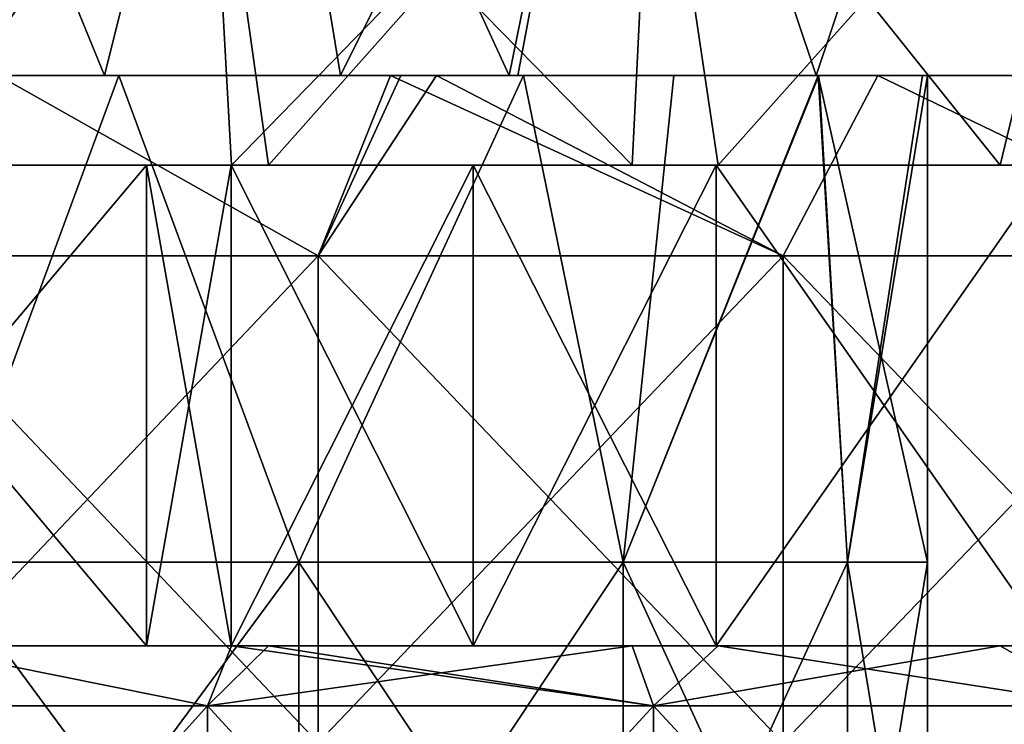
# Model space of a CAD drawing. Header units: inches. Extents: x -3.56 to 3.56, y -0.38 to 0.62.
# Tile 108 of 256: x -1.11 to -0.95, y 0.39 to 0.51. Entities that reach past the tile are written whole.
import ezdxf

# ---------------------------------------------------------------- set-up
doc = ezdxf.new("R2010")
doc.units = ezdxf.units.IN
doc.header["$LTSCALE"] = 65.185185
doc.header["$MEASUREMENT"] = 0
for name, color, linetype in [('1', 7, 'CONTINUOUS'), ('12', 7, 'CONTINUOUS'), ('13', 7, 'CONTINUOUS'), ('14', 7, 'CONTINUOUS'), ('15', 7, 'CONTINUOUS'), ('2', 7, 'CONTINUOUS'), ('20', 7, 'CONTINUOUS'), ('21', 7, 'CONTINUOUS'), ('3', 7, 'CONTINUOUS'), ('4', 7, 'CONTINUOUS'), ('6', 7, 'CONTINUOUS'), ('7', 7, 'CONTINUOUS')]:
    doc.layers.add(name, color=color, linetype=linetype)

msp = doc.modelspace()

# ---------------------------------------------------------------- linework, layer by layer
at = {"layer": '1', "color": 13, "linetype": 'Continuous', "true_color": 0xd67263}
for points in [[(-1.10851, 0.5, 3.00273), (-1.14734, 0.5, 2.92265), (-1.1884, 0.5, 3.00273), (-1.10851, 0.5, 3.00273)], [(-1.10851, 0.5, 3.00273), (-1.1884, 0.5, 3.00273), (-1.1522, 0.5, 3.08281), (-1.10851, 0.5, 3.00273)], [(-1.11079, 0.5, 2.68241), (-1.17705, 0.5, 2.62301), (-1.18787, 0.5, 2.68241), (-1.11079, 0.5, 2.68241)], [(-1.11079, 0.5, 2.68241), (-1.18787, 0.5, 2.68241), (-1.17814, 0.5, 2.76249), (-1.11079, 0.5, 2.68241)], [(-1.10942, 0.5, -2.68295), (-1.17657, 0.5, -2.76303), (-1.18655, 0.5, -2.68295), (-1.10942, 0.5, -2.68295)], [(-1.10942, 0.5, -2.68295), (-1.18655, 0.5, -2.68295), (-1.13884, 0.5, -2.63982), (-1.10942, 0.5, -2.68295)], [(-1.10165, 0.5, 2.76249), (-1.11079, 0.5, 2.68241), (-1.17814, 0.5, 2.76249), (-1.10165, 0.5, 2.76249)], [(-1.10165, 0.5, 2.76249), (-1.17814, 0.5, 2.76249), (-1.16819, 0.5, 2.84257), (-1.10165, 0.5, 2.76249)], [(-1.13884, 0.5, 2.63982), (-1.17705, 0.5, 2.62301), (-1.11079, 0.5, 2.68241), (-1.13884, 0.5, 2.63982)], [(-1.10003, 0.5, -2.76303), (-1.13012, 0.5, -2.84311), (-1.17657, 0.5, -2.76303), (-1.10003, 0.5, -2.76303)], [(-1.10003, 0.5, -2.76303), (-1.17657, 0.5, -2.76303), (-1.10942, 0.5, -2.68295), (-1.10003, 0.5, -2.76303)], [(-1.09441, 0.5, 2.84257), (-1.10165, 0.5, 2.76249), (-1.16819, 0.5, 2.84257), (-1.09441, 0.5, 2.84257)], [(-1.09441, 0.5, 2.84257), (-1.16819, 0.5, 2.84257), (-1.14734, 0.5, 2.92265), (-1.09441, 0.5, 2.84257)], [(-1.16451, 0.5, -2.90153), (-1.13012, 0.5, -2.84311), (-1.09798, 0.5, -2.88366), (-1.16451, 0.5, -2.90153)], [(-1.1585, 0.5, -3.16343), (-1.16451, 0.5, -3.1318), (-1.09798, 0.5, -3.14966), (-1.1585, 0.5, -3.16343)], [(-1.07929, 0.5, 3.16289), (-1.1522, 0.5, 3.08281), (-1.15924, 0.5, 3.16289), (-1.07929, 0.5, 3.16289)], [(-1.07929, 0.5, 3.16289), (-1.15924, 0.5, 3.16289), (-1.15565, 0.5, 3.24297), (-1.07929, 0.5, 3.16289)], [(-1.0786, 0.5, -3.16343), (-1.1585, 0.5, -3.16343), (-1.09798, 0.5, -3.14966), (-1.0786, 0.5, -3.16343)], [(-1.1585, 0.5, -3.16343), (-1.0786, 0.5, -3.16343), (-1.15475, 0.5, -3.24351), (-1.1585, 0.5, -3.16343)], [(-1.07595, 0.5, 3.24297), (-1.07929, 0.5, 3.16289), (-1.15565, 0.5, 3.24297), (-1.07595, 0.5, 3.24297)], [(-1.07595, 0.5, 3.24297), (-1.15565, 0.5, 3.24297), (-1.12796, 0.5, 3.32305), (-1.07595, 0.5, 3.24297)], [(-1.15475, 0.5, -3.24351), (-1.0786, 0.5, -3.16343), (-1.07511, 0.5, -3.24351), (-1.15475, 0.5, -3.24351)], [(-1.15475, 0.5, -3.24351), (-1.07511, 0.5, -3.24351), (-1.12675, 0.5, -3.32359), (-1.15475, 0.5, -3.24351)], [(-1.07313, 0.5, 3.08281), (-1.10851, 0.5, 3.00273), (-1.1522, 0.5, 3.08281), (-1.07313, 0.5, 3.08281)], [(-1.07313, 0.5, 3.08281), (-1.1522, 0.5, 3.08281), (-1.07929, 0.5, 3.16289), (-1.07313, 0.5, 3.08281)], [(-1.06742, 0.5, 2.92265), (-1.09441, 0.5, 2.84257), (-1.14734, 0.5, 2.92265), (-1.06742, 0.5, 2.92265)], [(-1.06742, 0.5, 2.92265), (-1.14734, 0.5, 2.92265), (-1.10851, 0.5, 3.00273), (-1.06742, 0.5, 2.92265)], [(-1.10033, 0.5, -2.65609), (-1.10942, 0.5, -2.68295), (-1.13884, 0.5, -2.63982), (-1.10033, 0.5, -2.65609)], [(-1.10033, 0.5, 2.65609), (-1.13884, 0.5, 2.63982), (-1.11079, 0.5, 2.68241), (-1.10033, 0.5, 2.65609)], [(-1.13012, 0.5, -2.84311), (-1.05194, 0.5, -2.84311), (-1.09798, 0.5, -2.88366), (-1.13012, 0.5, -2.84311)], [(-1.05194, 0.5, -2.84311), (-1.13012, 0.5, -2.84311), (-1.10003, 0.5, -2.76303), (-1.05194, 0.5, -2.84311)], [(-1.05018, 0.5, 3.32305), (-1.07595, 0.5, 3.24297), (-1.12796, 0.5, 3.32305), (-1.05018, 0.5, 3.32305)], [(-1.05018, 0.5, 3.32305), (-1.12796, 0.5, 3.32305), (-1.0533, 0.5, 3.4032), (-1.05018, 0.5, 3.32305)], [(-1.0533, 0.5, 3.4032), (-1.12796, 0.5, 3.32305), (-1.11783, 0.5, 3.38256), (-1.0533, 0.5, 3.4032)], [(-1.12675, 0.5, -3.32359), (-1.07511, 0.5, -3.24351), (-1.04905, 0.5, -3.32359), (-1.12675, 0.5, -3.32359)], [(-1.12675, 0.5, -3.32359), (-1.04905, 0.5, -3.32359), (-1.11783, 0.5, -3.38256), (-1.12675, 0.5, -3.32359)], [(-1.11783, 0.5, -3.38256), (-1.04905, 0.5, -3.32359), (-1.0516, 0.5, -3.40373), (-1.11783, 0.5, -3.38256)], [(-1.06155, 0.5, 2.67182), (-1.10033, 0.5, 2.65609), (-1.11079, 0.5, 2.68241), (-1.06155, 0.5, 2.67182)], [(-1.03381, 0.5, 2.68267), (-1.06155, 0.5, 2.67182), (-1.11079, 0.5, 2.68241), (-1.03381, 0.5, 2.68267)], [(-1.03381, 0.5, 2.68267), (-1.11079, 0.5, 2.68241), (-1.10165, 0.5, 2.76249), (-1.03381, 0.5, 2.68267)], [(-1.03239, 0.5, -2.68321), (-1.10003, 0.5, -2.76303), (-1.10942, 0.5, -2.68295), (-1.03239, 0.5, -2.68321)], [(-1.03239, 0.5, -2.68321), (-1.10942, 0.5, -2.68295), (-1.06155, 0.5, -2.67182), (-1.03239, 0.5, -2.68321)], [(-1.06155, 0.5, -2.67182), (-1.10942, 0.5, -2.68295), (-1.10033, 0.5, -2.65609), (-1.06155, 0.5, -2.67182)], [(-1.02861, 0.5, 3.00273), (-1.06742, 0.5, 2.92265), (-1.10851, 0.5, 3.00273), (-1.02861, 0.5, 3.00273)], [(-1.02861, 0.5, 3.00273), (-1.10851, 0.5, 3.00273), (-1.07313, 0.5, 3.08281), (-1.02861, 0.5, 3.00273)], [(-1.02517, 0.5, 2.76249), (-1.03381, 0.5, 2.68267), (-1.10165, 0.5, 2.76249), (-1.02517, 0.5, 2.76249)], [(-1.02517, 0.5, 2.76249), (-1.10165, 0.5, 2.76249), (-1.09441, 0.5, 2.84257), (-1.02517, 0.5, 2.76249)], [(-1.02348, 0.5, -2.76303), (-1.05194, 0.5, -2.84311), (-1.10003, 0.5, -2.76303), (-1.02348, 0.5, -2.76303)], [(-1.02348, 0.5, -2.76303), (-1.10003, 0.5, -2.76303), (-1.03239, 0.5, -2.68321), (-1.02348, 0.5, -2.76303)], [(-1.09798, 0.5, -2.88366), (-1.05194, 0.5, -2.84311), (-1.03144, 0.5, -2.90153), (-1.09798, 0.5, -2.88366)], [(-1.03144, 0.5, -3.1318), (-1.0786, 0.5, -3.16343), (-1.09798, 0.5, -3.14966), (-1.03144, 0.5, -3.1318)], [(-1.02063, 0.5, 2.84257), (-1.02517, 0.5, 2.76249), (-1.09441, 0.5, 2.84257), (-1.02063, 0.5, 2.84257)], [(-1.02063, 0.5, 2.84257), (-1.09441, 0.5, 2.84257), (-1.06742, 0.5, 2.92265), (-1.02063, 0.5, 2.84257)], [(-0.99934, 0.5, 3.16289), (-1.07313, 0.5, 3.08281), (-1.07929, 0.5, 3.16289), (-0.99934, 0.5, 3.16289)], [(-0.99934, 0.5, 3.16289), (-1.07929, 0.5, 3.16289), (-1.07595, 0.5, 3.24297), (-0.99934, 0.5, 3.16289)], [(-0.99871, 0.5, -3.16343), (-1.0786, 0.5, -3.16343), (-1.03144, 0.5, -3.1318), (-0.99871, 0.5, -3.16343)], [(-1.0786, 0.5, -3.16343), (-0.99871, 0.5, -3.16343), (-1.07511, 0.5, -3.24351), (-1.0786, 0.5, -3.16343)], [(-0.99626, 0.5, 3.24297), (-0.99934, 0.5, 3.16289), (-1.07595, 0.5, 3.24297), (-0.99626, 0.5, 3.24297)], [(-0.99626, 0.5, 3.24297), (-1.07595, 0.5, 3.24297), (-1.05018, 0.5, 3.32305), (-0.99626, 0.5, 3.24297)], [(-1.07511, 0.5, -3.24351), (-0.99871, 0.5, -3.16343), (-0.99548, 0.5, -3.24351), (-1.07511, 0.5, -3.24351)], [(-1.07511, 0.5, -3.24351), (-0.99548, 0.5, -3.24351), (-1.04905, 0.5, -3.32359), (-1.07511, 0.5, -3.24351)], [(-0.99405, 0.5, 3.08281), (-1.02861, 0.5, 3.00273), (-1.07313, 0.5, 3.08281), (-0.99405, 0.5, 3.08281)], [(-0.99405, 0.5, 3.08281), (-1.07313, 0.5, 3.08281), (-0.99934, 0.5, 3.16289), (-0.99405, 0.5, 3.08281)], [(-0.98751, 0.5, 2.92265), (-1.02063, 0.5, 2.84257), (-1.06742, 0.5, 2.92265), (-0.98751, 0.5, 2.92265)], [(-0.98751, 0.5, 2.92265), (-1.06742, 0.5, 2.92265), (-1.02861, 0.5, 3.00273), (-0.98751, 0.5, 2.92265)], [(-0.97526, 0.5, 3.40313), (-1.05018, 0.5, 3.32305), (-1.0533, 0.5, 3.4032), (-0.97526, 0.5, 3.40313)], [(-0.97526, 0.5, 3.40313), (-1.0533, 0.5, 3.4032), (-1.04573, 0.5, 3.40554), (-0.97526, 0.5, 3.40313)], [(-1.05194, 0.5, -2.84311), (-0.97377, 0.5, -2.84311), (-1.03144, 0.5, -2.90153), (-1.05194, 0.5, -2.84311)], [(-0.97377, 0.5, -2.84311), (-1.05194, 0.5, -2.84311), (-1.02348, 0.5, -2.76303), (-0.97377, 0.5, -2.84311)], [(-1.0516, 0.5, -3.40373), (-1.04905, 0.5, -3.32359), (-0.97369, 0.5, -3.40367), (-1.0516, 0.5, -3.40373)], [(-1.0516, 0.5, -3.40373), (-0.97369, 0.5, -3.40367), (-1.04573, 0.5, -3.40554), (-1.0516, 0.5, -3.40373)], [(-0.97239, 0.5, 3.32305), (-0.99626, 0.5, 3.24297), (-1.05018, 0.5, 3.32305), (-0.97239, 0.5, 3.32305)], [(-0.97239, 0.5, 3.32305), (-1.05018, 0.5, 3.32305), (-0.97526, 0.5, 3.40313), (-0.97239, 0.5, 3.32305)], [(-1.04905, 0.5, -3.32359), (-0.99548, 0.5, -3.24351), (-0.97135, 0.5, -3.32359), (-1.04905, 0.5, -3.32359)], [(-1.04905, 0.5, -3.32359), (-0.97135, 0.5, -3.32359), (-0.97369, 0.5, -3.40367), (-1.04905, 0.5, -3.32359)], [(-1.04573, 0.5, -3.40554), (-0.97369, 0.5, -3.40367), (-0.97315, 0.5, -3.42698), (-1.04573, 0.5, -3.40554)], [(-0.97526, 0.5, 3.40313), (-1.04573, 0.5, 3.40554), (-0.97315, 0.5, 3.42698), (-0.97526, 0.5, 3.40313)], [(-0.98326, 0.5, 2.7016), (-1.03381, 0.5, 2.68267), (-1.02517, 0.5, 2.76249), (-0.98326, 0.5, 2.7016)], [(-0.98326, 0.5, -2.7016), (-1.02348, 0.5, -2.76303), (-1.03239, 0.5, -2.68321), (-0.98326, 0.5, -2.7016)], [(-1.03144, 0.5, -2.90153), (-0.97377, 0.5, -2.84311), (-1.00668, 0.5, -2.91998), (-1.03144, 0.5, -2.90153)], [(-0.98295, 0.5, -3.08339), (-0.99871, 0.5, -3.16343), (-1.03144, 0.5, -3.1318), (-0.98295, 0.5, -3.08339)], [(-0.94872, 0.5, 3.00273), (-0.98751, 0.5, 2.92265), (-1.02861, 0.5, 3.00273), (-0.94872, 0.5, 3.00273)], [(-0.94872, 0.5, 3.00273), (-1.02861, 0.5, 3.00273), (-0.99405, 0.5, 3.08281), (-0.94872, 0.5, 3.00273)], [(-0.94868, 0.5, 2.76249), (-0.98326, 0.5, 2.7016), (-1.02517, 0.5, 2.76249), (-0.94868, 0.5, 2.76249)], [(-0.94868, 0.5, 2.76249), (-1.02517, 0.5, 2.76249), (-1.02063, 0.5, 2.84257), (-0.94868, 0.5, 2.76249)], [(-0.94693, 0.5, -2.76303), (-0.97377, 0.5, -2.84311), (-1.02348, 0.5, -2.76303), (-0.94693, 0.5, -2.76303)], [(-0.94693, 0.5, -2.76303), (-1.02348, 0.5, -2.76303), (-0.98326, 0.5, -2.7016), (-0.94693, 0.5, -2.76303)], [(-0.94685, 0.5, 2.84257), (-0.94868, 0.5, 2.76249), (-1.02063, 0.5, 2.84257), (-0.94685, 0.5, 2.84257)], [(-0.94685, 0.5, 2.84257), (-1.02063, 0.5, 2.84257), (-0.98751, 0.5, 2.92265), (-0.94685, 0.5, 2.84257)], [(-1.00668, 0.5, -2.91998), (-0.97377, 0.5, -2.84311), (-0.92988, 0.5, -2.92319), (-1.00668, 0.5, -2.91998)], [(-1.00668, 0.5, -2.91998), (-0.92988, 0.5, -2.92319), (-0.98284, 0.5, -2.95013), (-1.00668, 0.5, -2.91998)], [(-0.91939, 0.5, 3.16289), (-0.99405, 0.5, 3.08281), (-0.99934, 0.5, 3.16289), (-0.91939, 0.5, 3.16289)], [(-0.91939, 0.5, 3.16289), (-0.99934, 0.5, 3.16289), (-0.99626, 0.5, 3.24297), (-0.91939, 0.5, 3.16289)], [(-0.99871, 0.5, -3.16343), (-0.98295, 0.5, -3.08339), (-0.91881, 0.5, -3.16343), (-0.99871, 0.5, -3.16343)], [(-0.99871, 0.5, -3.16343), (-0.91881, 0.5, -3.16343), (-0.99548, 0.5, -3.24351), (-0.99871, 0.5, -3.16343)], [(-0.91656, 0.5, 3.24297), (-0.91939, 0.5, 3.16289), (-0.99626, 0.5, 3.24297), (-0.91656, 0.5, 3.24297)], [(-0.91656, 0.5, 3.24297), (-0.99626, 0.5, 3.24297), (-0.97239, 0.5, 3.32305), (-0.91656, 0.5, 3.24297)], [(-0.99548, 0.5, -3.24351), (-0.91881, 0.5, -3.16343), (-0.91584, 0.5, -3.24351), (-0.99548, 0.5, -3.24351)], [(-0.99548, 0.5, -3.24351), (-0.91584, 0.5, -3.24351), (-0.97135, 0.5, -3.32359), (-0.99548, 0.5, -3.24351)], [(-0.91498, 0.5, 3.08281), (-0.94872, 0.5, 3.00273), (-0.99405, 0.5, 3.08281), (-0.91498, 0.5, 3.08281)], [(-0.91498, 0.5, 3.08281), (-0.99405, 0.5, 3.08281), (-0.91939, 0.5, 3.16289), (-0.91498, 0.5, 3.08281)], [(-0.9076, 0.5, 2.92265), (-0.94685, 0.5, 2.84257), (-0.98751, 0.5, 2.92265), (-0.9076, 0.5, 2.92265)], [(-0.9076, 0.5, 2.92265), (-0.98751, 0.5, 2.92265), (-0.94872, 0.5, 3.00273), (-0.9076, 0.5, 2.92265)], [(-0.94381, 0.5, -2.71564), (-0.94693, 0.5, -2.76303), (-0.98326, 0.5, -2.7016), (-0.94381, 0.5, -2.71564)], [(-0.94381, 0.5, 2.71564), (-0.98326, 0.5, 2.7016), (-0.94868, 0.5, 2.76249), (-0.94381, 0.5, 2.71564)], [(-0.98295, 0.5, -3.08339), (-0.96498, 0.5, -3.01666), (-0.90393, 0.5, -3.08335), (-0.98295, 0.5, -3.08339)], [(-0.98295, 0.5, -3.08339), (-0.90393, 0.5, -3.08335), (-0.91881, 0.5, -3.16343), (-0.98295, 0.5, -3.08339)], [(-0.98284, 0.5, -2.95013), (-0.92988, 0.5, -2.92319), (-0.96578, 0.5, -3.00243), (-0.98284, 0.5, -2.95013)], [(-0.89724, 0.5, 3.40313), (-0.97239, 0.5, 3.32305), (-0.97526, 0.5, 3.40313), (-0.89724, 0.5, 3.40313)], [(-0.89724, 0.5, 3.40313), (-0.97526, 0.5, 3.40313), (-0.90021, 0.5, 3.44688), (-0.89724, 0.5, 3.40313)], [(-0.90021, 0.5, 3.44688), (-0.97526, 0.5, 3.40313), (-0.97315, 0.5, 3.42698), (-0.90021, 0.5, 3.44688)], [(-0.97377, 0.5, -2.84311), (-0.89559, 0.5, -2.84311), (-0.92988, 0.5, -2.92319), (-0.97377, 0.5, -2.84311)], [(-0.89559, 0.5, -2.84311), (-0.97377, 0.5, -2.84311), (-0.94693, 0.5, -2.76303), (-0.89559, 0.5, -2.84311)], [(-0.97369, 0.5, -3.40367), (-0.97135, 0.5, -3.32359), (-0.8958, 0.5, -3.40367), (-0.97369, 0.5, -3.40367)], [(-0.97369, 0.5, -3.40367), (-0.8958, 0.5, -3.40367), (-0.97315, 0.5, -3.42698), (-0.97369, 0.5, -3.40367)], [(-0.97315, 0.5, -3.42698), (-0.8958, 0.5, -3.40367), (-0.90021, 0.5, -3.44688), (-0.97315, 0.5, -3.42698)], [(-0.8946, 0.5, 3.32305), (-0.91656, 0.5, 3.24297), (-0.97239, 0.5, 3.32305), (-0.8946, 0.5, 3.32305)], [(-0.8946, 0.5, 3.32305), (-0.97239, 0.5, 3.32305), (-0.89724, 0.5, 3.40313), (-0.8946, 0.5, 3.32305)], [(-0.97135, 0.5, -3.32359), (-0.91584, 0.5, -3.24351), (-0.89364, 0.5, -3.32359), (-0.97135, 0.5, -3.32359)], [(-0.97135, 0.5, -3.32359), (-0.89364, 0.5, -3.32359), (-0.8958, 0.5, -3.40367), (-0.97135, 0.5, -3.32359)], [(-0.96578, 0.5, -3.00243), (-0.92988, 0.5, -2.92319), (-0.88866, 0.5, -3.00327), (-0.96578, 0.5, -3.00243)], [(-0.96578, 0.5, -3.00243), (-0.88866, 0.5, -3.00327), (-0.96498, 0.5, -3.01666), (-0.96578, 0.5, -3.00243)], [(-0.96498, 0.5, -3.01666), (-0.88866, 0.5, -3.00327), (-0.90393, 0.5, -3.08335), (-0.96498, 0.5, -3.01666)]]:
    msp.add_3dface(points, dxfattribs=at)
at = {"layer": '12', "color": 13, "linetype": 'Continuous', "true_color": 0xd67263}
for points in [[(-1.07944, 0.40625, 2.46119), (-1.15948, 0.40625, 2.46436), (-1.15994, 0.40625, 2.50549), (-1.07944, 0.40625, 2.46119)], [(-1.07944, 0.40625, 2.46119), (-1.15994, 0.40625, 2.50549), (-1.09343, 0.40625, 2.53524), (-1.07944, 0.40625, 2.46119)], [(-1.07953, 0.40625, -2.5412), (-1.09343, 0.40625, -2.53524), (-1.15994, 0.40625, -2.50549), (-1.07953, 0.40625, -2.5412)], [(-1.15948, 0.40625, -2.46436), (-1.07953, 0.40625, -2.5412), (-1.15994, 0.40625, -2.50549), (-1.15948, 0.40625, -2.46436)], [(-1.13247, 0.40625, -2.43725), (-1.07944, 0.40625, -2.46119), (-1.15948, 0.40625, -2.46436), (-1.13247, 0.40625, -2.43725)], [(-1.07944, 0.40625, -2.46119), (-1.07953, 0.40625, -2.5412), (-1.15948, 0.40625, -2.46436), (-1.07944, 0.40625, -2.46119)], [(-1.07944, 0.40625, 2.46119), (-1.13247, 0.40625, 2.43725), (-1.15948, 0.40625, 2.46436), (-1.07944, 0.40625, 2.46119)], [(-1.07944, 0.40625, 2.46119), (-1.09343, 0.40625, 2.53524), (-1.07953, 0.40625, 2.5412), (-1.07944, 0.40625, 2.46119)], [(-1.07944, 0.40625, -2.46119), (-1.07339, 0.40625, -2.46383), (-1.07953, 0.40625, -2.5412), (-1.07944, 0.40625, -2.46119)], [(-1.07339, 0.40625, -2.46383), (-1.01354, 0.40625, -2.48904), (-1.07953, 0.40625, -2.5412), (-1.07339, 0.40625, -2.46383)], [(-1.01354, 0.40625, -2.48904), (-0.99938, 0.40625, -2.49475), (-1.07953, 0.40625, -2.5412), (-1.01354, 0.40625, -2.48904)], [(-0.99938, 0.40625, -2.49475), (-0.99972, 0.40625, -2.57365), (-1.07953, 0.40625, -2.5412), (-0.99938, 0.40625, -2.49475)], [(-0.99938, 0.40625, 2.49475), (-1.01354, 0.40625, 2.48904), (-1.07953, 0.40625, 2.5412), (-0.99938, 0.40625, 2.49475)], [(-0.99938, 0.40625, 2.49475), (-1.07953, 0.40625, 2.5412), (-1.03971, 0.40625, 2.55775), (-0.99938, 0.40625, 2.49475)], [(-1.01354, 0.40625, 2.48904), (-1.07339, 0.40625, 2.46383), (-1.07953, 0.40625, 2.5412), (-1.01354, 0.40625, 2.48904)], [(-1.07339, 0.40625, 2.46383), (-1.07944, 0.40625, 2.46119), (-1.07953, 0.40625, 2.5412), (-1.07339, 0.40625, 2.46383)], [(-0.99972, 0.40625, -2.57365), (-1.03971, 0.40625, -2.55775), (-1.07953, 0.40625, -2.5412), (-0.99972, 0.40625, -2.57365)], [(-0.99938, 0.40625, 2.49475), (-1.03971, 0.40625, 2.55775), (-0.99972, 0.40625, 2.57365), (-0.99938, 0.40625, 2.49475)], [(-0.99938, 0.40625, -2.49475), (-0.95301, 0.40625, -2.51282), (-0.99972, 0.40625, -2.57365), (-0.99938, 0.40625, -2.49475)], [(-0.95301, 0.40625, -2.51282), (-0.9193, 0.40625, -2.52535), (-0.99972, 0.40625, -2.57365), (-0.95301, 0.40625, -2.51282)], [(-0.9193, 0.40625, -2.52535), (-0.91948, 0.40625, -2.60338), (-0.99972, 0.40625, -2.57365), (-0.9193, 0.40625, -2.52535)], [(-0.9193, 0.40625, 2.52535), (-0.95301, 0.40625, 2.51282), (-0.99972, 0.40625, 2.57365), (-0.9193, 0.40625, 2.52535)], [(-0.9193, 0.40625, 2.52535), (-0.99972, 0.40625, 2.57365), (-0.94445, 0.40625, 2.59443), (-0.9193, 0.40625, 2.52535)], [(-0.95301, 0.40625, 2.51282), (-0.99938, 0.40625, 2.49475), (-0.99972, 0.40625, 2.57365), (-0.95301, 0.40625, 2.51282)], [(-0.91948, 0.40625, -2.60338), (-0.94445, 0.40625, -2.59443), (-0.99972, 0.40625, -2.57365), (-0.91948, 0.40625, -2.60338)]]:
    msp.add_3dface(points, dxfattribs=at)
at = {"layer": '13', "color": 13, "linetype": 'Continuous', "true_color": 0xd67263}
for points in [[(-1.09343, 0.48525, -2.53524), (-1.07944, 0.48525, -2.46119), (-1.15994, 0.48525, -2.50549), (-1.09343, 0.48525, -2.53524)], [(-1.15994, 0.48525, -2.50549), (-1.07944, 0.48525, -2.46119), (-1.15948, 0.48525, -2.46436), (-1.15994, 0.48525, -2.50549)], [(-1.15994, 0.48525, 2.50549), (-1.15948, 0.48525, 2.46436), (-1.07953, 0.48525, 2.5412), (-1.15994, 0.48525, 2.50549)], [(-1.09343, 0.48525, 2.53524), (-1.15994, 0.48525, 2.50549), (-1.07953, 0.48525, 2.5412), (-1.09343, 0.48525, 2.53524)], [(-1.07944, 0.48525, -2.46119), (-1.13247, 0.48525, -2.43725), (-1.15948, 0.48525, -2.46436), (-1.07944, 0.48525, -2.46119)], [(-1.13247, 0.48525, 2.43725), (-1.07944, 0.48525, 2.46119), (-1.15948, 0.48525, 2.46436), (-1.13247, 0.48525, 2.43725)], [(-1.15948, 0.48525, 2.46436), (-1.07944, 0.48525, 2.46119), (-1.07953, 0.48525, 2.5412), (-1.15948, 0.48525, 2.46436)], [(-1.07953, 0.48525, -2.5412), (-1.07944, 0.48525, -2.46119), (-1.09343, 0.48525, -2.53524), (-1.07953, 0.48525, -2.5412)], [(-0.99938, 0.48525, -2.49475), (-1.01354, 0.48525, -2.48904), (-1.07953, 0.48525, -2.5412), (-0.99938, 0.48525, -2.49475)], [(-1.03971, 0.48525, -2.55775), (-0.99938, 0.48525, -2.49475), (-1.07953, 0.48525, -2.5412), (-1.03971, 0.48525, -2.55775)], [(-1.01354, 0.48525, -2.48904), (-1.07339, 0.48525, -2.46383), (-1.07953, 0.48525, -2.5412), (-1.01354, 0.48525, -2.48904)], [(-1.07339, 0.48525, -2.46383), (-1.07944, 0.48525, -2.46119), (-1.07953, 0.48525, -2.5412), (-1.07339, 0.48525, -2.46383)], [(-1.07944, 0.48525, 2.46119), (-1.07339, 0.48525, 2.46383), (-1.07953, 0.48525, 2.5412), (-1.07944, 0.48525, 2.46119)], [(-1.07339, 0.48525, 2.46383), (-1.01354, 0.48525, 2.48904), (-1.07953, 0.48525, 2.5412), (-1.07339, 0.48525, 2.46383)], [(-1.01354, 0.48525, 2.48904), (-0.99938, 0.48525, 2.49475), (-1.07953, 0.48525, 2.5412), (-1.01354, 0.48525, 2.48904)], [(-1.07953, 0.48525, 2.5412), (-0.99938, 0.48525, 2.49475), (-0.99972, 0.48525, 2.57365), (-1.07953, 0.48525, 2.5412)], [(-1.03971, 0.48525, 2.55775), (-1.07953, 0.48525, 2.5412), (-0.99972, 0.48525, 2.57365), (-1.03971, 0.48525, 2.55775)], [(-0.99972, 0.48525, -2.57365), (-0.99938, 0.48525, -2.49475), (-1.03971, 0.48525, -2.55775), (-0.99972, 0.48525, -2.57365)], [(-0.9193, 0.48525, -2.52535), (-0.95301, 0.48525, -2.51282), (-0.99972, 0.48525, -2.57365), (-0.9193, 0.48525, -2.52535)], [(-0.94445, 0.48525, -2.59443), (-0.9193, 0.48525, -2.52535), (-0.99972, 0.48525, -2.57365), (-0.94445, 0.48525, -2.59443)], [(-0.95301, 0.48525, -2.51282), (-0.99938, 0.48525, -2.49475), (-0.99972, 0.48525, -2.57365), (-0.95301, 0.48525, -2.51282)], [(-0.99938, 0.48525, 2.49475), (-0.95301, 0.48525, 2.51282), (-0.99972, 0.48525, 2.57365), (-0.99938, 0.48525, 2.49475)], [(-0.95301, 0.48525, 2.51282), (-0.9193, 0.48525, 2.52535), (-0.99972, 0.48525, 2.57365), (-0.95301, 0.48525, 2.51282)], [(-0.99972, 0.48525, 2.57365), (-0.9193, 0.48525, 2.52535), (-0.91948, 0.48525, 2.60338), (-0.99972, 0.48525, 2.57365)], [(-0.94445, 0.48525, 2.59443), (-0.99972, 0.48525, 2.57365), (-0.91948, 0.48525, 2.60338), (-0.94445, 0.48525, 2.59443)]]:
    msp.add_3dface(points, dxfattribs=at)
at = {"layer": '14', "color": 13, "linetype": 'Continuous', "true_color": 0xd67263}
for points in [[(-1.15994, 0.40625, -2.50549), (-1.09343, 0.40625, -2.53524), (-1.15994, 0.48525, -2.50549), (-1.15994, 0.40625, -2.50549)], [(-1.09343, 0.40625, -2.53524), (-1.09343, 0.48525, -2.53524), (-1.15994, 0.48525, -2.50549), (-1.09343, 0.40625, -2.53524)], [(-1.09343, 0.40625, -2.53524), (-1.07953, 0.40625, -2.5412), (-1.09343, 0.48525, -2.53524), (-1.09343, 0.40625, -2.53524)], [(-1.07953, 0.40625, -2.5412), (-1.07953, 0.48525, -2.5412), (-1.09343, 0.48525, -2.53524), (-1.07953, 0.40625, -2.5412)], [(-1.07953, 0.40625, -2.5412), (-1.03971, 0.40625, -2.55775), (-1.07953, 0.48525, -2.5412), (-1.07953, 0.40625, -2.5412)], [(-1.03971, 0.40625, -2.55775), (-1.03971, 0.48525, -2.55775), (-1.07953, 0.48525, -2.5412), (-1.03971, 0.40625, -2.55775)], [(-1.03971, 0.40625, -2.55775), (-0.99972, 0.40625, -2.57365), (-1.03971, 0.48525, -2.55775), (-1.03971, 0.40625, -2.55775)], [(-0.99972, 0.40625, -2.57365), (-0.99972, 0.48525, -2.57365), (-1.03971, 0.48525, -2.55775), (-0.99972, 0.40625, -2.57365)], [(-0.99972, 0.40625, -2.57365), (-0.94445, 0.40625, -2.59443), (-0.99972, 0.48525, -2.57365), (-0.99972, 0.40625, -2.57365)], [(-0.94445, 0.40625, -2.59443), (-0.94445, 0.48525, -2.59443), (-0.99972, 0.48525, -2.57365), (-0.94445, 0.40625, -2.59443)]]:
    msp.add_3dface(points, dxfattribs=at)
at = {"layer": '15', "color": 13, "linetype": 'Continuous', "true_color": 0xd67263}
for points in [[(-1.09343, 0.40625, 2.53524), (-1.15994, 0.40625, 2.50549), (-1.09343, 0.48525, 2.53524), (-1.09343, 0.40625, 2.53524)], [(-1.15994, 0.40625, 2.50549), (-1.15994, 0.48525, 2.50549), (-1.09343, 0.48525, 2.53524), (-1.15994, 0.40625, 2.50549)], [(-1.07953, 0.40625, 2.5412), (-1.09343, 0.40625, 2.53524), (-1.07953, 0.48525, 2.5412), (-1.07953, 0.40625, 2.5412)], [(-1.09343, 0.40625, 2.53524), (-1.09343, 0.48525, 2.53524), (-1.07953, 0.48525, 2.5412), (-1.09343, 0.40625, 2.53524)], [(-1.03971, 0.40625, 2.55775), (-1.07953, 0.40625, 2.5412), (-1.03971, 0.48525, 2.55775), (-1.03971, 0.40625, 2.55775)], [(-1.07953, 0.40625, 2.5412), (-1.07953, 0.48525, 2.5412), (-1.03971, 0.48525, 2.55775), (-1.07953, 0.40625, 2.5412)], [(-0.99972, 0.40625, 2.57365), (-1.03971, 0.40625, 2.55775), (-0.99972, 0.48525, 2.57365), (-0.99972, 0.40625, 2.57365)], [(-1.03971, 0.40625, 2.55775), (-1.03971, 0.48525, 2.55775), (-0.99972, 0.48525, 2.57365), (-1.03971, 0.40625, 2.55775)], [(-0.94445, 0.40625, 2.59443), (-0.99972, 0.40625, 2.57365), (-0.94445, 0.48525, 2.59443), (-0.94445, 0.40625, 2.59443)], [(-0.99972, 0.40625, 2.57365), (-0.99972, 0.48525, 2.57365), (-0.94445, 0.48525, 2.59443), (-0.99972, 0.40625, 2.57365)]]:
    msp.add_3dface(points, dxfattribs=at)
at = {"layer": '2', "color": 13, "linetype": 'Continuous', "true_color": 0xd67263}
for points in [[(-1.11783, 0.5, -3.38256), (-1.0652, 0.47038, -3.39952), (-1.14117, 0.47038, -3.37478), (-1.11783, 0.5, -3.38256)], [(-1.11783, 0.5, 3.38256), (-1.14117, 0.47038, 3.37478), (-1.0652, 0.47038, 3.39952), (-1.11783, 0.5, 3.38256)], [(-1.11783, 0.5, -3.38256), (-1.0516, 0.5, -3.40373), (-1.0652, 0.47038, -3.39952), (-1.11783, 0.5, -3.38256)], [(-1.0533, 0.5, 3.4032), (-1.11783, 0.5, 3.38256), (-1.0652, 0.47038, 3.39952), (-1.0533, 0.5, 3.4032)], [(-1.0516, 0.5, -3.40373), (-1.04573, 0.5, -3.40554), (-1.0652, 0.47038, -3.39952), (-1.0516, 0.5, -3.40373)], [(-1.04573, 0.5, -3.40554), (-0.98869, 0.47038, -3.42256), (-1.0652, 0.47038, -3.39952), (-1.04573, 0.5, -3.40554)], [(-1.0533, 0.5, 3.4032), (-1.0652, 0.47038, 3.39952), (-0.98869, 0.47038, 3.42256), (-1.0533, 0.5, 3.4032)], [(-1.04573, 0.5, 3.40554), (-1.0533, 0.5, 3.4032), (-0.98869, 0.47038, 3.42256), (-1.04573, 0.5, 3.40554)], [(-1.04573, 0.5, -3.40554), (-0.97315, 0.5, -3.42698), (-0.98869, 0.47038, -3.42256), (-1.04573, 0.5, -3.40554)], [(-0.97315, 0.5, 3.42698), (-1.04573, 0.5, 3.40554), (-0.98869, 0.47038, 3.42256), (-0.97315, 0.5, 3.42698)], [(-0.97315, 0.5, -3.42698), (-0.91169, 0.47038, -3.44387), (-0.98869, 0.47038, -3.42256), (-0.97315, 0.5, -3.42698)], [(-0.97315, 0.5, 3.42698), (-0.98869, 0.47038, 3.42256), (-0.91169, 0.47038, 3.44387), (-0.97315, 0.5, 3.42698)], [(-0.97315, 0.5, -3.42698), (-0.90021, 0.5, -3.44688), (-0.91169, 0.47038, -3.44387), (-0.97315, 0.5, -3.42698)], [(-0.90021, 0.5, 3.44688), (-0.97315, 0.5, 3.42698), (-0.91169, 0.47038, 3.44387), (-0.90021, 0.5, 3.44688)], [(-1.0652, 0.3903, -3.39952), (-1.14117, 0.3903, -3.37478), (-1.0652, 0.47038, -3.39952), (-1.0652, 0.3903, -3.39952)], [(-1.0652, 0.47038, -3.39952), (-1.14117, 0.3903, -3.37478), (-1.14117, 0.47038, -3.37478), (-1.0652, 0.47038, -3.39952)], [(-1.14117, 0.3903, 3.37478), (-1.0652, 0.3903, 3.39952), (-1.14117, 0.47038, 3.37478), (-1.14117, 0.3903, 3.37478)], [(-1.14117, 0.47038, 3.37478), (-1.0652, 0.3903, 3.39952), (-1.0652, 0.47038, 3.39952), (-1.14117, 0.47038, 3.37478)], [(-0.98869, 0.3903, -3.42256), (-1.0652, 0.3903, -3.39952), (-0.98869, 0.47038, -3.42256), (-0.98869, 0.3903, -3.42256)], [(-0.98869, 0.47038, -3.42256), (-1.0652, 0.3903, -3.39952), (-1.0652, 0.47038, -3.39952), (-0.98869, 0.47038, -3.42256)], [(-1.0652, 0.3903, 3.39952), (-0.98869, 0.3903, 3.42256), (-1.0652, 0.47038, 3.39952), (-1.0652, 0.3903, 3.39952)], [(-1.0652, 0.47038, 3.39952), (-0.98869, 0.3903, 3.42256), (-0.98869, 0.47038, 3.42256), (-1.0652, 0.47038, 3.39952)], [(-0.91169, 0.3903, -3.44387), (-0.98869, 0.3903, -3.42256), (-0.91169, 0.47038, -3.44387), (-0.91169, 0.3903, -3.44387)], [(-0.91169, 0.47038, -3.44387), (-0.98869, 0.3903, -3.42256), (-0.98869, 0.47038, -3.42256), (-0.91169, 0.47038, -3.44387)], [(-0.98869, 0.3903, 3.42256), (-0.91169, 0.3903, 3.44387), (-0.98869, 0.47038, 3.42256), (-0.98869, 0.3903, 3.42256)], [(-0.98869, 0.47038, 3.42256), (-0.91169, 0.3903, 3.44387), (-0.91169, 0.47038, 3.44387), (-0.98869, 0.47038, 3.42256)]]:
    msp.add_3dface(points, dxfattribs=at)
at = {"layer": '20', "color": 13, "linetype": 'Continuous', "true_color": 0xd67263}
for points in [[(-1.09798, 0.5, -3.14966), (-1.16451, 0.5, -3.1318), (-1.12757, 0.42, -3.14633), (-1.09798, 0.5, -3.14966)], [(-1.09798, 0.5, -3.14966), (-1.12757, 0.42, -3.14633), (-1.06838, 0.42, -3.14633), (-1.09798, 0.5, -3.14966)], [(-1.03144, 0.5, -3.1318), (-1.09798, 0.5, -3.14966), (-1.06838, 0.42, -3.14633), (-1.03144, 0.5, -3.1318)], [(-1.03144, 0.5, -3.1318), (-1.06838, 0.42, -3.14633), (-1.01505, 0.42, -3.12065), (-1.03144, 0.5, -3.1318)], [(-0.98295, 0.5, -3.08339), (-1.03144, 0.5, -3.1318), (-1.01505, 0.42, -3.12065), (-0.98295, 0.5, -3.08339)], [(-0.98295, 0.5, -3.08339), (-1.01505, 0.42, -3.12065), (-0.97815, 0.42, -3.07437), (-0.98295, 0.5, -3.08339)], [(-0.96498, 0.5, -3.01666), (-0.98295, 0.5, -3.08339), (-0.96498, 0.42, -3.01666), (-0.96498, 0.5, -3.01666)], [(-0.98295, 0.5, -3.08339), (-0.97815, 0.42, -3.07437), (-0.96498, 0.42, -3.01666), (-0.98295, 0.5, -3.08339)], [(-1.12757, 0.33992, -3.14633), (-1.06838, 0.33992, -3.14633), (-1.12757, 0.42, -3.14633), (-1.12757, 0.33992, -3.14633)], [(-1.12757, 0.42, -3.14633), (-1.06838, 0.33992, -3.14633), (-1.06838, 0.42, -3.14633), (-1.12757, 0.42, -3.14633)], [(-1.06838, 0.33992, -3.14633), (-1.01505, 0.33992, -3.12065), (-1.06838, 0.42, -3.14633), (-1.06838, 0.33992, -3.14633)], [(-1.06838, 0.42, -3.14633), (-1.01505, 0.33992, -3.12065), (-1.01505, 0.42, -3.12065), (-1.06838, 0.42, -3.14633)], [(-1.01505, 0.33992, -3.12065), (-0.97815, 0.33992, -3.07437), (-1.01505, 0.42, -3.12065), (-1.01505, 0.33992, -3.12065)], [(-1.01505, 0.42, -3.12065), (-0.97815, 0.33992, -3.07437), (-0.97815, 0.42, -3.07437), (-1.01505, 0.42, -3.12065)], [(-0.97815, 0.33992, -3.07437), (-0.96498, 0.33992, -3.01666), (-0.97815, 0.42, -3.07437), (-0.97815, 0.33992, -3.07437)], [(-0.97815, 0.42, -3.07437), (-0.96498, 0.33992, -3.01666), (-0.96498, 0.42, -3.01666), (-0.97815, 0.42, -3.07437)]]:
    msp.add_3dface(points, dxfattribs=at)
at = {"layer": '21', "color": 13, "linetype": 'Continuous', "true_color": 0xd67263}
for points in [[(-1.16451, 0.5, -2.90153), (-1.09798, 0.5, -2.88366), (-1.12757, 0.42, -2.887), (-1.16451, 0.5, -2.90153)], [(-1.09798, 0.5, -2.88366), (-1.06838, 0.42, -2.887), (-1.12757, 0.42, -2.887), (-1.09798, 0.5, -2.88366)], [(-1.09798, 0.5, -2.88366), (-1.03144, 0.5, -2.90153), (-1.06838, 0.42, -2.887), (-1.09798, 0.5, -2.88366)], [(-1.03144, 0.5, -2.90153), (-1.01505, 0.42, -2.91268), (-1.06838, 0.42, -2.887), (-1.03144, 0.5, -2.90153)], [(-1.03144, 0.5, -2.90153), (-1.00668, 0.5, -2.91998), (-1.01505, 0.42, -2.91268), (-1.03144, 0.5, -2.90153)], [(-1.00668, 0.5, -2.91998), (-0.98284, 0.5, -2.95013), (-1.01505, 0.42, -2.91268), (-1.00668, 0.5, -2.91998)], [(-0.98284, 0.5, -2.95013), (-0.97815, 0.42, -2.95896), (-1.01505, 0.42, -2.91268), (-0.98284, 0.5, -2.95013)], [(-0.98284, 0.5, -2.95013), (-0.96578, 0.5, -3.00243), (-0.97815, 0.42, -2.95896), (-0.98284, 0.5, -2.95013)], [(-0.96578, 0.5, -3.00243), (-0.96498, 0.5, -3.01666), (-0.97815, 0.42, -2.95896), (-0.96578, 0.5, -3.00243)], [(-0.96498, 0.5, -3.01666), (-0.96498, 0.42, -3.01666), (-0.97815, 0.42, -2.95896), (-0.96498, 0.5, -3.01666)], [(-1.06838, 0.33992, -2.887), (-1.12757, 0.33992, -2.887), (-1.06838, 0.42, -2.887), (-1.06838, 0.33992, -2.887)], [(-1.06838, 0.42, -2.887), (-1.12757, 0.33992, -2.887), (-1.12757, 0.42, -2.887), (-1.06838, 0.42, -2.887)], [(-1.01505, 0.33992, -2.91268), (-1.06838, 0.33992, -2.887), (-1.01505, 0.42, -2.91268), (-1.01505, 0.33992, -2.91268)], [(-1.01505, 0.42, -2.91268), (-1.06838, 0.33992, -2.887), (-1.06838, 0.42, -2.887), (-1.01505, 0.42, -2.91268)], [(-0.97815, 0.33992, -2.95896), (-1.01505, 0.33992, -2.91268), (-0.97815, 0.42, -2.95896), (-0.97815, 0.33992, -2.95896)], [(-0.97815, 0.42, -2.95896), (-1.01505, 0.33992, -2.91268), (-1.01505, 0.42, -2.91268), (-0.97815, 0.42, -2.95896)], [(-0.96498, 0.42, -3.01666), (-0.96498, 0.33992, -3.01666), (-0.97815, 0.33992, -2.95896), (-0.96498, 0.42, -3.01666)], [(-0.96498, 0.42, -3.01666), (-0.97815, 0.33992, -2.95896), (-0.97815, 0.42, -2.95896), (-0.96498, 0.42, -3.01666)]]:
    msp.add_3dface(points, dxfattribs=at)
at = {"layer": '3', "color": 13, "linetype": 'Continuous', "true_color": 0xd67263}
for points in [[(-1.1558, 0.55657, -2.42627), (-1.13247, 0.48525, -2.43725), (-1.08339, 0.55657, -2.45945), (-1.1558, 0.55657, -2.42627)], [(-1.13247, 0.48525, -2.43725), (-1.07944, 0.48525, -2.46119), (-1.08339, 0.55657, -2.45945), (-1.13247, 0.48525, -2.43725)], [(-1.07339, 0.48525, -2.46383), (-1.01354, 0.48525, -2.48904), (-1.08339, 0.55657, -2.45945), (-1.07339, 0.48525, -2.46383)], [(-1.08339, 0.55657, -2.45945), (-1.01354, 0.48525, -2.48904), (-1.01004, 0.55657, -2.49048), (-1.08339, 0.55657, -2.45945)], [(-1.07944, 0.48525, -2.46119), (-1.07339, 0.48525, -2.46383), (-1.08339, 0.55657, -2.45945), (-1.07944, 0.48525, -2.46119)], [(-1.01354, 0.48525, -2.48904), (-0.99938, 0.48525, -2.49475), (-1.01004, 0.55657, -2.49048), (-1.01354, 0.48525, -2.48904)], [(-0.99938, 0.48525, -2.49475), (-0.95301, 0.48525, -2.51282), (-1.01004, 0.55657, -2.49048), (-0.99938, 0.48525, -2.49475)], [(-1.01004, 0.55657, -2.49048), (-0.95301, 0.48525, -2.51282), (-0.93579, 0.55657, -2.51932), (-1.01004, 0.55657, -2.49048)], [(-0.95301, 0.48525, -2.51282), (-0.9193, 0.48525, -2.52535), (-0.93579, 0.55657, -2.51932), (-0.95301, 0.48525, -2.51282)], [(-1.1558, 0.39641, -2.42627), (-1.08339, 0.39641, -2.45945), (-1.13247, 0.40625, -2.43725), (-1.1558, 0.39641, -2.42627)], [(-1.13247, 0.40625, -2.43725), (-1.08339, 0.39641, -2.45945), (-1.07944, 0.40625, -2.46119), (-1.13247, 0.40625, -2.43725)], [(-1.08339, 0.39641, -2.45945), (-1.01004, 0.39641, -2.49048), (-1.07944, 0.40625, -2.46119), (-1.08339, 0.39641, -2.45945)], [(-1.07944, 0.40625, -2.46119), (-1.01004, 0.39641, -2.49048), (-1.07339, 0.40625, -2.46383), (-1.07944, 0.40625, -2.46119)], [(-1.07339, 0.40625, -2.46383), (-1.01004, 0.39641, -2.49048), (-1.01354, 0.40625, -2.48904), (-1.07339, 0.40625, -2.46383)], [(-1.01354, 0.40625, -2.48904), (-1.01004, 0.39641, -2.49048), (-0.99938, 0.40625, -2.49475), (-1.01354, 0.40625, -2.48904)], [(-1.01004, 0.39641, -2.49048), (-0.93579, 0.39641, -2.51932), (-0.99938, 0.40625, -2.49475), (-1.01004, 0.39641, -2.49048)], [(-0.99938, 0.40625, -2.49475), (-0.93579, 0.39641, -2.51932), (-0.95301, 0.40625, -2.51282), (-0.99938, 0.40625, -2.49475)], [(-0.95301, 0.40625, -2.51282), (-0.93579, 0.39641, -2.51932), (-0.9193, 0.40625, -2.52535), (-0.95301, 0.40625, -2.51282)], [(-1.1558, 0.31633, -2.42627), (-1.08339, 0.31633, -2.45945), (-1.1558, 0.39641, -2.42627), (-1.1558, 0.31633, -2.42627)], [(-1.1558, 0.39641, -2.42627), (-1.08339, 0.31633, -2.45945), (-1.08339, 0.39641, -2.45945), (-1.1558, 0.39641, -2.42627)], [(-1.08339, 0.31633, -2.45945), (-1.01004, 0.31633, -2.49048), (-1.08339, 0.39641, -2.45945), (-1.08339, 0.31633, -2.45945)], [(-1.08339, 0.39641, -2.45945), (-1.01004, 0.31633, -2.49048), (-1.01004, 0.39641, -2.49048), (-1.08339, 0.39641, -2.45945)], [(-1.01004, 0.31633, -2.49048), (-0.93579, 0.31633, -2.51932), (-1.01004, 0.39641, -2.49048), (-1.01004, 0.31633, -2.49048)], [(-1.01004, 0.39641, -2.49048), (-0.93579, 0.31633, -2.51932), (-0.93579, 0.39641, -2.51932), (-1.01004, 0.39641, -2.49048)]]:
    msp.add_3dface(points, dxfattribs=at)
at = {"layer": '4', "color": 13, "linetype": 'Continuous', "true_color": 0xd67263}
for points in [[(-1.08339, 0.55657, 2.45945), (-1.13247, 0.48525, 2.43725), (-1.1558, 0.55657, 2.42627), (-1.08339, 0.55657, 2.45945)], [(-1.07944, 0.48525, 2.46119), (-1.13247, 0.48525, 2.43725), (-1.08339, 0.55657, 2.45945), (-1.07944, 0.48525, 2.46119)], [(-1.01004, 0.55657, 2.49048), (-1.07944, 0.48525, 2.46119), (-1.08339, 0.55657, 2.45945), (-1.01004, 0.55657, 2.49048)], [(-1.07339, 0.48525, 2.46383), (-1.07944, 0.48525, 2.46119), (-1.01004, 0.55657, 2.49048), (-1.07339, 0.48525, 2.46383)], [(-1.01354, 0.48525, 2.48904), (-1.07339, 0.48525, 2.46383), (-1.01004, 0.55657, 2.49048), (-1.01354, 0.48525, 2.48904)], [(-0.99938, 0.48525, 2.49475), (-1.01354, 0.48525, 2.48904), (-1.01004, 0.55657, 2.49048), (-0.99938, 0.48525, 2.49475)], [(-0.93579, 0.55657, 2.51932), (-0.99938, 0.48525, 2.49475), (-1.01004, 0.55657, 2.49048), (-0.93579, 0.55657, 2.51932)], [(-0.95301, 0.48525, 2.51282), (-0.99938, 0.48525, 2.49475), (-0.93579, 0.55657, 2.51932), (-0.95301, 0.48525, 2.51282)], [(-0.9193, 0.48525, 2.52535), (-0.95301, 0.48525, 2.51282), (-0.93579, 0.55657, 2.51932), (-0.9193, 0.48525, 2.52535)], [(-1.1558, 0.39641, 2.42627), (-1.13247, 0.40625, 2.43725), (-1.08339, 0.39641, 2.45945), (-1.1558, 0.39641, 2.42627)], [(-1.13247, 0.40625, 2.43725), (-1.07944, 0.40625, 2.46119), (-1.08339, 0.39641, 2.45945), (-1.13247, 0.40625, 2.43725)], [(-1.07339, 0.40625, 2.46383), (-1.01354, 0.40625, 2.48904), (-1.08339, 0.39641, 2.45945), (-1.07339, 0.40625, 2.46383)], [(-1.08339, 0.39641, 2.45945), (-1.01354, 0.40625, 2.48904), (-1.01004, 0.39641, 2.49048), (-1.08339, 0.39641, 2.45945)], [(-1.07944, 0.40625, 2.46119), (-1.07339, 0.40625, 2.46383), (-1.08339, 0.39641, 2.45945), (-1.07944, 0.40625, 2.46119)], [(-1.01354, 0.40625, 2.48904), (-0.99938, 0.40625, 2.49475), (-1.01004, 0.39641, 2.49048), (-1.01354, 0.40625, 2.48904)], [(-0.99938, 0.40625, 2.49475), (-0.95301, 0.40625, 2.51282), (-1.01004, 0.39641, 2.49048), (-0.99938, 0.40625, 2.49475)], [(-1.01004, 0.39641, 2.49048), (-0.95301, 0.40625, 2.51282), (-0.93579, 0.39641, 2.51932), (-1.01004, 0.39641, 2.49048)], [(-0.95301, 0.40625, 2.51282), (-0.9193, 0.40625, 2.52535), (-0.93579, 0.39641, 2.51932), (-0.95301, 0.40625, 2.51282)], [(-1.1558, 0.39641, 2.42627), (-1.08339, 0.39641, 2.45945), (-1.1558, 0.31633, 2.42627), (-1.1558, 0.39641, 2.42627)], [(-1.1558, 0.31633, 2.42627), (-1.08339, 0.39641, 2.45945), (-1.08339, 0.31633, 2.45945), (-1.1558, 0.31633, 2.42627)], [(-1.08339, 0.39641, 2.45945), (-1.01004, 0.39641, 2.49048), (-1.08339, 0.31633, 2.45945), (-1.08339, 0.39641, 2.45945)], [(-1.08339, 0.31633, 2.45945), (-1.01004, 0.39641, 2.49048), (-1.01004, 0.31633, 2.49048), (-1.08339, 0.31633, 2.45945)], [(-1.01004, 0.39641, 2.49048), (-0.93579, 0.39641, 2.51932), (-1.01004, 0.31633, 2.49048), (-1.01004, 0.39641, 2.49048)], [(-1.01004, 0.31633, 2.49048), (-0.93579, 0.39641, 2.51932), (-0.93579, 0.31633, 2.51932), (-1.01004, 0.31633, 2.49048)]]:
    msp.add_3dface(points, dxfattribs=at)
at = {"layer": '6', "color": 13, "linetype": 'Continuous', "true_color": 0xd67263}
for points in [[(-1.10033, 0.5, -2.65609), (-1.13884, 0.5, -2.63982), (-1.077, 0.59375, -2.66565), (-1.10033, 0.5, -2.65609)], [(-1.077, 0.59375, -2.66565), (-1.13884, 0.5, -2.63982), (-1.13874, 0.59375, -2.63987), (-1.077, 0.59375, -2.66565)], [(-1.06155, 0.5, -2.67182), (-1.10033, 0.5, -2.65609), (-1.077, 0.59375, -2.66565), (-1.06155, 0.5, -2.67182)], [(-1.01468, 0.59375, -2.68999), (-1.06155, 0.5, -2.67182), (-1.077, 0.59375, -2.66565), (-1.01468, 0.59375, -2.68999)], [(-1.03239, 0.5, -2.68321), (-1.06155, 0.5, -2.67182), (-1.01468, 0.59375, -2.68999), (-1.03239, 0.5, -2.68321)], [(-0.98326, 0.5, -2.7016), (-1.03239, 0.5, -2.68321), (-1.01468, 0.59375, -2.68999), (-0.98326, 0.5, -2.7016)], [(-0.95181, 0.59375, -2.71287), (-0.98326, 0.5, -2.7016), (-1.01468, 0.59375, -2.68999), (-0.95181, 0.59375, -2.71287)], [(-0.94381, 0.5, -2.71564), (-0.98326, 0.5, -2.7016), (-0.95181, 0.59375, -2.71287), (-0.94381, 0.5, -2.71564)]]:
    msp.add_3dface(points, dxfattribs=at)
at = {"layer": '7', "color": 13, "linetype": 'Continuous', "true_color": 0xd67263}
for points in [[(-1.13884, 0.5, 2.63982), (-1.10033, 0.5, 2.65609), (-1.13874, 0.59375, 2.63987), (-1.13884, 0.5, 2.63982)], [(-1.13874, 0.59375, 2.63987), (-1.10033, 0.5, 2.65609), (-1.077, 0.59375, 2.66565), (-1.13874, 0.59375, 2.63987)], [(-1.10033, 0.5, 2.65609), (-1.06155, 0.5, 2.67182), (-1.077, 0.59375, 2.66565), (-1.10033, 0.5, 2.65609)], [(-1.06155, 0.5, 2.67182), (-1.03381, 0.5, 2.68267), (-1.077, 0.59375, 2.66565), (-1.06155, 0.5, 2.67182)], [(-1.077, 0.59375, 2.66565), (-1.03381, 0.5, 2.68267), (-1.01468, 0.59375, 2.68999), (-1.077, 0.59375, 2.66565)], [(-1.03381, 0.5, 2.68267), (-0.98326, 0.5, 2.7016), (-1.01468, 0.59375, 2.68999), (-1.03381, 0.5, 2.68267)], [(-1.01468, 0.59375, 2.68999), (-0.98326, 0.5, 2.7016), (-0.95181, 0.59375, 2.71287), (-1.01468, 0.59375, 2.68999)], [(-0.98326, 0.5, 2.7016), (-0.94381, 0.5, 2.71564), (-0.95181, 0.59375, 2.71287), (-0.98326, 0.5, 2.7016)]]:
    msp.add_3dface(points, dxfattribs=at)

doc.saveas('drawing.dxf')
